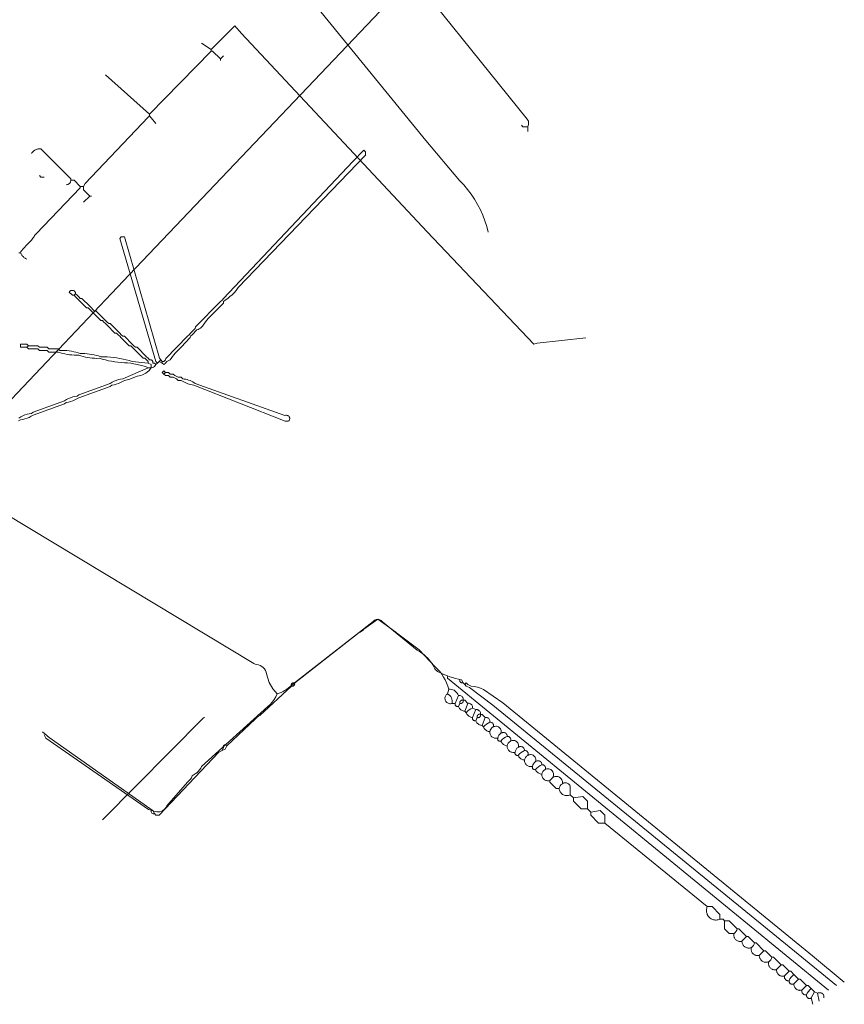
# Model space of a CAD drawing. Header units: inches. Extents: x 158416 to 160804, y 432611 to 437652.
# Tile 2 of 193: x 158688 to 158863, y 432867 to 433076. Entities that reach past the tile are written whole.
import ezdxf

# ---------------------------------------------------------------- set-up
doc = ezdxf.new("R2010")
doc.units = ezdxf.units.IN
doc.header["$MEASUREMENT"] = 0
doc.linetypes.add('COPIER_315', pattern=[0])
doc.linetypes.add('DASHDOT', pattern=[0])
for name, color, linetype in [('4.1-RIOOL-BESTAAND', 251, 'Continuous'), ('4.2-K&L-LAAGSPANNING', 10, 'Continuous'), ('4.2-K&L-MIDDENSPANNING', 10, 'Continuous'), ('4.2-K&L-SIGNAAL KPN', 94, 'Continuous'), ('4.2-K&L-SIGNAAL UPC', 222, 'Continuous'), ('4.2-K&L-WATERLEIDING', 150, 'Continuous')]:
    doc.layers.add(name, color=color, linetype=linetype)

msp = doc.modelspace()

# ---------------------------------------------------------------- linework, layer by layer
at = {"layer": '4.1-RIOOL-BESTAAND', "linetype": 'COPIER_315', "lineweight": 0, "ltscale": 5}
for p, q in [((158728.67, 433069.33), (158726.67, 433070.67)), ((158730.67, 433067.33), (158731.33, 433068)), ((158701.67, 433037), (158703, 433038.33))]:
    msp.add_line(p, q, dxfattribs=at)
for points in [[(158715.67, 433055.67, 0), (158728.67, 433069, 0), (158728.67, 433069.33, 0), (158729.33, 433070, 0), (158733.67, 433074.33, 0), (158735.08, 433072.74, 0), (158774.42, 433030.75, 0), (158797, 433007, 0), (158797.68, 433007.19, 0), (158808, 433008.33, 0)], [(158730.67, 433067, 0), (158730.67, 433067.33, 0), (158729, 433069, 0), (158728.67, 433069, 0)], [(158717, 433053.67, 0), (158715.67, 433055.33, 0), (158715.67, 433055.67, 0), (158706.33, 433064, 0)], [(158701.67, 433040.33, 0), (158702, 433041, 0), (158715.33, 433055, 0), (158715.67, 433055.33, 0)], [(158703.33, 433038.33, 0), (158703, 433038.33, 0), (158701.67, 433039.67, 0), (158701.67, 433040.33, 0), (158701, 433040.33, 0), (158699.67, 433041.67, 0), (158699, 433041.67, 0), (158699, 433042, 0), (158692.67, 433048.33, 0), (158692.52, 433048.34, 0), (158692.37, 433048.34, 0), (158692.23, 433048.32, 0), (158692.08, 433048.3, 0), (158691.94, 433048.27, 0), (158691.8, 433048.22, 0), (158691.66, 433048.17, 0), (158691.53, 433048.11, 0), (158691.4, 433048.04, 0), (158691.28, 433047.96, 0), (158691.16, 433047.87, 0), (158691.04, 433047.78, 0), (158690.94, 433047.68, 0), (158690.84, 433047.57, 0), (158690.75, 433047.45, 0), (158690.67, 433047.33, 0)], [(158688.33, 433026.33, 0), (158688.4, 433026.63, 0), (158689.67, 433028, 0), (158690, 433028.33, 0), (158690.17, 433028.5, 0), (158690.34, 433028.66, 0), (158690.51, 433028.84, 0), (158690.66, 433029.02, 0), (158690.81, 433029.2, 0), (158690.95, 433029.4, 0), (158691.09, 433029.59, 0), (158691.21, 433029.79, 0), (158691.33, 433030, 0), (158691.67, 433030.33, 0), (158700.93, 433040.03, 0), (158701, 433040.33, 0)], [(158689.67, 433025, 0), (158689.54, 433025.06, 0), (158689.42, 433025.12, 0), (158689.3, 433025.19, 0), (158689.18, 433025.27, 0), (158689.07, 433025.35, 0), (158688.97, 433025.44, 0), (158688.87, 433025.53, 0), (158688.77, 433025.64, 0), (158688.68, 433025.74, 0), (158688.6, 433025.85, 0), (158688.52, 433025.97, 0), (158688.45, 433026.08, 0), (158688.39, 433026.21, 0), (158688.33, 433026.33, 0), (158688, 433026.33, 0)]]:
    msp.add_polyline3d(points, dxfattribs=at)
msp.add_arc((158697.89, 433041.78), 1.12, 275.7106, 354.2894, dxfattribs=at)
at = {"layer": '4.2-K&L-LAAGSPANNING', "linetype": 'DASHDOT', "lineweight": 0, "ltscale": 2}
for points in [[(158795.67, 433052, 0), (158795.67, 433053, 0), (158795.77, 433053.22, 0), (158795.84, 433053.45, 0), (158795.87, 433053.69, 0), (158795.86, 433053.93, 0), (158795.81, 433054.17, 0), (158795.71, 433054.4, 0), (158795.59, 433054.6, 0), (158766, 433091.33, 0)], [(158787.33, 433030.67, 0), (158787.02, 433031.89, 0), (158786.63, 433033.1, 0), (158786.18, 433034.29, 0), (158785.66, 433035.44, 0), (158785.08, 433036.57, 0), (158784.43, 433037.66, 0), (158783.72, 433038.71, 0), (158782.95, 433039.72, 0), (158782.13, 433040.68, 0), (158781.25, 433041.6, 0), (158774.08, 433050.07, 0), (158743.41, 433087.73, 0)], [(158795.67, 433053, 0), (158794.67, 433053, 0), (158794.33, 433053.33, 0)], [(158718.33, 433003.33, 0), (158718.67, 433003.33, 0), (158719, 433003.67, 0), (158719.07, 433003.97, 0), (158723.67, 433008.67, 0), (158724, 433009, 0), (158724.33, 433009.33, 0), (158724.67, 433009.67, 0), (158725, 433010, 0), (158725.33, 433010.33, 0), (158725.4, 433010.63, 0), (158730.67, 433016, 0), (158731, 433016.33, 0), (158731.33, 433016.67, 0), (158758.67, 433045.67, 0), (158761, 433048, 0), (158761.33, 433047.67, 0), (158761.33, 433047, 0), (158734.4, 433018.97, 0), (158734, 433018.33, 0), (158733.58, 433017.88, 0), (158733.14, 433017.45, 0), (158732.67, 433017.05, 0), (158732.18, 433016.68, 0), (158731.67, 433016.33, 0), (158731.33, 433016, 0), (158731.27, 433015.7, 0), (158729.33, 433013.67, 0), (158729, 433013.33, 0), (158728.55, 433012.91, 0), (158728.13, 433012.46, 0), (158727.73, 433011.99, 0), (158727.35, 433011.51, 0), (158727, 433011, 0), (158726.82, 433010.78, 0), (158726.63, 433010.58, 0), (158726.41, 433010.4, 0), (158726.17, 433010.24, 0), (158725.93, 433010.11, 0), (158725.67, 433010, 0), (158725.33, 433009.67, 0), (158725, 433009.33, 0), (158724.67, 433009, 0), (158724.33, 433008.67, 0), (158724.27, 433008.37, 0), (158722.33, 433006.33, 0), (158722, 433006, 0), (158721.55, 433005.58, 0), (158721.12, 433005.14, 0), (158720.72, 433004.67, 0), (158720.35, 433004.18, 0), (158720, 433003.67, 0), (158719.33, 433003.33, 0), (158719, 433003, 0), (158718.67, 433002.67, 0), (158718.33, 433003, 0), (158717.67, 433003.33, 0)], [(158693.33, 433042.33, 0), (158692.67, 433042.33, 0), (158692.33, 433042.67, 0)], [(158717.33, 433003, 0), (158717, 433003.33, 0), (158709.33, 433029.33, 0), (158709.67, 433029.67, 0), (158710.33, 433029.67, 0), (158717.77, 433004.03, 0), (158718, 433003.67, 0), (158718.33, 433003.33, 0), (158718.33, 433003, 0)], [(158690, 433006.67, 0), (158689.67, 433006.33, 0), (158690, 433006, 0), (158692, 433006, 0), (158692.33, 433005.67, 0), (158694, 433005.67, 0), (158694.33, 433005.33, 0), (158696.33, 433005.33, 0), (158696.8, 433005.18, 0), (158697.27, 433005.04, 0), (158697.75, 433004.93, 0), (158698.23, 433004.84, 0), (158698.71, 433004.76, 0), (158699.2, 433004.71, 0), (158699.69, 433004.67, 0), (158700.18, 433004.66, 0), (158700.67, 433004.67, 0), (158701.13, 433004.51, 0), (158701.6, 433004.38, 0), (158702.08, 433004.26, 0), (158702.56, 433004.17, 0), (158703.04, 433004.09, 0), (158703.53, 433004.04, 0), (158704.02, 433004.01, 0), (158704.51, 433003.99, 0), (158705, 433004, 0), (158705.65, 433003.82, 0), (158706.31, 433003.65, 0), (158706.97, 433003.5, 0), (158707.63, 433003.37, 0), (158708.3, 433003.26, 0), (158708.97, 433003.17, 0), (158709.64, 433003.1, 0), (158710.32, 433003.05, 0), (158710.99, 433003.02, 0), (158711.67, 433003, 0), (158713.64, 433002.53, 0), (158713.94, 433002.48, 0), (158714.22, 433002.41, 0), (158714.51, 433002.33, 0), (158714.79, 433002.24, 0), (158715.06, 433002.13, 0), (158715.33, 433002, 0), (158716, 433002, 0), (158716, 433002.67, 0), (158715.33, 433003, 0), (158715.33, 433003.33, 0), (158715, 433003.67, 0), (158714.67, 433004, 0), (158714.33, 433004, 0), (158712.33, 433006, 0), (158712, 433006.33, 0), (158711.67, 433006.67, 0), (158711.33, 433006.67, 0), (158709.67, 433008.33, 0), (158709.33, 433008.67, 0), (158709, 433009, 0), (158708.67, 433009.33, 0), (158708.33, 433009.33, 0), (158706.67, 433011, 0), (158706.33, 433011.33, 0), (158706, 433011.67, 0), (158705.67, 433012, 0), (158705.33, 433012, 0), (158703.67, 433013.67, 0), (158703.33, 433014, 0), (158703, 433014.33, 0), (158702.67, 433014.67, 0), (158702.33, 433014.67, 0), (158700.67, 433016.33, 0), (158700.33, 433016.67, 0), (158700, 433017, 0), (158699.67, 433017.33, 0), (158699.33, 433017.33, 0), (158698.67, 433018, 0), (158698.73, 433018.1, 0), (158698.81, 433018.19, 0), (158698.9, 433018.26, 0), (158699, 433018.32, 0), (158699.11, 433018.36, 0), (158699.23, 433018.38, 0), (158699.35, 433018.38, 0), (158699.46, 433018.36, 0), (158699.58, 433018.32, 0), (158699.68, 433018.26, 0), (158699.77, 433018.19, 0), (158699.85, 433018.1, 0), (158699.92, 433018.01, 0), (158699.96, 433017.9, 0), (158699.99, 433017.78, 0), (158700, 433017.67, 0)], [(158717, 433002.67, 0), (158716.67, 433003, 0), (158716.33, 433003, 0), (158716.35, 433003.08, 0), (158716.36, 433003.16, 0), (158716.35, 433003.25, 0), (158716.34, 433003.33, 0), (158716.3, 433003.4, 0), (158716.26, 433003.48, 0), (158716.21, 433003.54, 0), (158716.14, 433003.59, 0), (158716.07, 433003.64, 0), (158715.99, 433003.67, 0), (158715.91, 433003.69, 0), (158715.83, 433003.69, 0), (158715.75, 433003.69, 0), (158715.67, 433003.67, 0), (158715.33, 433004, 0), (158715, 433004.33, 0), (158713, 433006.33, 0), (158712.67, 433006.33, 0), (158712.33, 433006.67, 0), (158712, 433007, 0), (158710.33, 433008.67, 0), (158710, 433008.67, 0), (158709.67, 433009, 0), (158709.33, 433009.33, 0), (158709, 433009.67, 0), (158707.33, 433011.33, 0), (158707, 433011.33, 0), (158706.67, 433011.67, 0), (158706.33, 433012, 0), (158706, 433012.33, 0), (158704.33, 433014, 0), (158704, 433014, 0), (158703.67, 433014.33, 0), (158703.33, 433014.67, 0), (158703, 433015, 0), (158701.33, 433016.67, 0), (158701, 433016.67, 0), (158700.67, 433017, 0), (158700.33, 433017.33, 0), (158700, 433017.67, 0), (158699.67, 433017.33, 0)], [(158715.33, 433003, 0), (158712, 433003.33, 0), (158711.35, 433003.52, 0), (158710.69, 433003.68, 0), (158710.03, 433003.83, 0), (158709.37, 433003.96, 0), (158708.7, 433004.07, 0), (158708.03, 433004.16, 0), (158707.36, 433004.23, 0), (158706.68, 433004.28, 0), (158706.01, 433004.32, 0), (158705.33, 433004.33, 0), (158704.87, 433004.49, 0), (158704.4, 433004.62, 0), (158703.92, 433004.74, 0), (158703.44, 433004.83, 0), (158702.96, 433004.91, 0), (158702.47, 433004.96, 0), (158701.98, 433004.99, 0), (158701.49, 433005.01, 0), (158701, 433005, 0), (158700.53, 433005.15, 0), (158700.06, 433005.29, 0), (158699.59, 433005.4, 0), (158699.11, 433005.5, 0), (158698.62, 433005.57, 0), (158698.14, 433005.63, 0), (158697.65, 433005.66, 0), (158697.16, 433005.67, 0), (158696.67, 433005.67, 0), (158696.33, 433006, 0), (158694.33, 433006, 0), (158694, 433006.33, 0), (158692.33, 433006.33, 0), (158692, 433006.67, 0), (158690, 433006.67, 0), (158689.67, 433007, 0), (158688.33, 433007, 0), (158688.33, 433006.33, 0), (158689.67, 433006.33, 0)], [(158687.93, 432990.74, 0), (158688.33, 432991, 0), (158688.81, 432991.07, 0), (158689.28, 432991.18, 0), (158689.73, 432991.33, 0), (158690.17, 432991.51, 0), (158690.6, 432991.74, 0), (158691, 432992, 0), (158697.63, 432994.4, 0), (158698, 432994.67, 0), (158698.48, 432994.74, 0), (158698.94, 432994.84, 0), (158699.4, 432994.99, 0), (158699.84, 432995.18, 0), (158700.26, 432995.41, 0), (158700.67, 432995.67, 0), (158707.3, 432998.07, 0), (158707.67, 432998.33, 0), (158708.14, 432998.4, 0), (158708.61, 432998.51, 0), (158709.07, 432998.66, 0), (158709.51, 432998.85, 0), (158709.93, 432999.07, 0), (158710.33, 432999.33, 0), (158710.89, 432999.44, 0), (158711.45, 432999.59, 0), (158711.99, 432999.77, 0), (158712.52, 432999.98, 0), (158713.03, 433000.23, 0), (158713.43, 433000.29, 0), (158713.81, 433000.38, 0), (158714.19, 433000.51, 0), (158714.55, 433000.68, 0), (158714.89, 433000.88, 0), (158715.21, 433001.12, 0), (158715.5, 433001.38, 0), (158715.77, 433001.68, 0), (158716, 433002, 0), (158716.24, 433002.06, 0), (158716.47, 433002.16, 0), (158716.67, 433002.3, 0), (158716.85, 433002.47, 0), (158717, 433002.67, 0), (158717.33, 433003, 0), (158717.67, 433003.33, 0), (158718, 433003.67, 0)], [(158715.33, 433002, 0), (158710, 432999.67, 0), (158709.53, 432999.6, 0), (158709.06, 432999.49, 0), (158708.6, 432999.34, 0), (158708.16, 432999.15, 0), (158707.74, 432998.93, 0), (158707.33, 432998.67, 0), (158700.7, 432996.27, 0), (158700.33, 432996, 0), (158699.86, 432995.93, 0), (158699.39, 432995.82, 0), (158698.93, 432995.67, 0), (158698.49, 432995.49, 0), (158698.07, 432995.26, 0), (158697.67, 432995, 0), (158691.03, 432992.6, 0), (158690.67, 432992.33, 0), (158690.19, 432992.26, 0), (158689.72, 432992.16, 0), (158689.27, 432992.01, 0), (158688.83, 432991.82, 0), (158688.4, 432991.59, 0), (158688, 432991.33, 0)], [(158719, 433001, 0), (158718.67, 433001.33, 0), (158718.33, 433001, 0), (158718.67, 433000.67, 0), (158719, 433000.33, 0), (158719.67, 433000.33, 0), (158720, 433000, 0), (158720.67, 433000, 0), (158721.33, 432999.67, 0), (158721.67, 432999.33, 0), (158722.33, 432999.33, 0), (158722.6, 432999.16, 0), (158722.88, 432999, 0), (158723.16, 432998.85, 0), (158723.45, 432998.72, 0), (158723.75, 432998.61, 0), (158724.06, 432998.51, 0), (158724.37, 432998.44, 0), (158724.68, 432998.38, 0), (158725, 432998.33, 0), (158744.33, 432990.67, 0), (158745, 432990.67, 0), (158745.09, 432990.75, 0), (158745.17, 432990.84, 0), (158745.23, 432990.95, 0), (158745.28, 432991.06, 0), (158745.3, 432991.18, 0), (158745.3, 432991.31, 0), (158745.28, 432991.43, 0), (158745.24, 432991.55, 0), (158745.18, 432991.65, 0), (158745.1, 432991.75, 0), (158745, 432991.83, 0), (158744.9, 432991.89, 0), (158744.78, 432991.93, 0), (158744.66, 432991.96, 0), (158744.54, 432991.96, 0), (158744.42, 432991.94, 0), (158744.3, 432991.9, 0), (158725.33, 432998.67, 0), (158725.07, 432998.84, 0), (158724.79, 432999, 0), (158724.51, 432999.15, 0), (158724.21, 432999.28, 0), (158723.91, 432999.39, 0), (158723.61, 432999.49, 0), (158723.3, 432999.56, 0), (158722.98, 432999.62, 0), (158722.67, 432999.67, 0), (158722.33, 433000, 0), (158721.67, 433000, 0), (158721, 433000.33, 0), (158720.67, 433000.67, 0), (158720, 433000.67, 0), (158719.67, 433001, 0), (158719, 433001, 0), (158718.67, 433000.67, 0)]]:
    msp.add_polyline3d(points, dxfattribs=at)
at = {"layer": '4.2-K&L-MIDDENSPANNING', "linetype": 'Continuous', "lineweight": 0, "ltscale": 1.75}
for points in [[(158745.67, 432934.67, 0), (158745.65, 432934.75, 0), (158745.64, 432934.84, 0), (158745.65, 432934.93, 0), (158745.67, 432935.02, 0), (158745.71, 432935.1, 0), (158745.76, 432935.17, 0), (158745.83, 432935.24, 0), (158745.9, 432935.29, 0), (158745.98, 432935.33, 0), (158746.07, 432935.35, 0), (158746.16, 432935.36, 0), (158746.25, 432935.35, 0), (158746.33, 432935.33, 0), (158763, 432948.33, 0), (158763.13, 432948.47, 0), (158763.28, 432948.58, 0), (158763.44, 432948.66, 0), (158763.62, 432948.72, 0), (158763.8, 432948.76, 0), (158763.99, 432948.76, 0), (158764.17, 432948.74, 0), (158764.35, 432948.69, 0), (158764.52, 432948.62, 0), (158764.67, 432948.52, 0), (158764.81, 432948.39, 0), (158764.93, 432948.25, 0), (158772.27, 432942.25, 0), (158772.67, 432942.03, 0), (158773.06, 432941.79, 0), (158773.43, 432941.52, 0), (158773.79, 432941.24, 0), (158774.14, 432940.93, 0), (158774.46, 432940.61, 0), (158774.77, 432940.27, 0), (158775.06, 432939.91, 0), (158775.33, 432939.54, 0), (158775.57, 432939.15, 0), (158775.8, 432938.75, 0), (158776, 432938.33, 0), (158776.19, 432938.12, 0), (158776.39, 432937.93, 0), (158776.61, 432937.76, 0), (158776.85, 432937.62, 0), (158777.1, 432937.5, 0), (158777.37, 432937.4, 0), (158777.95, 432937.12, 0), (158778.55, 432936.87, 0), (158779.16, 432936.64, 0), (158779.77, 432936.44, 0), (158780.4, 432936.27, 0), (158781.03, 432936.12, 0), (158781.67, 432936, 0), (158782, 432935.33, 0)], [(158859.33, 432870.33, 0), (158778.67, 432936.33, 0), (158778.67, 432936.67, 0)], [(158861, 432871.33, 0), (158852.93, 432877.92, 0), (158788.27, 432930.59, 0), (158783.33, 432934.33, 0), (158782.67, 432934.67, 0), (158782.33, 432935, 0), (158782, 432935.33, 0), (158781.91, 432935.31, 0), (158781.82, 432935.31, 0), (158781.73, 432935.32, 0), (158781.65, 432935.34, 0), (158781.57, 432935.38, 0), (158781.49, 432935.43, 0), (158781.43, 432935.49, 0), (158781.38, 432935.57, 0), (158781.34, 432935.65, 0), (158781.32, 432935.73, 0), (158781.31, 432935.82, 0), (158781.31, 432935.91, 0), (158781.33, 432936, 0)], [(158693.33, 432924.33, 0), (158693.67, 432923.67, 0), (158715.43, 432908.53, 0), (158716.33, 432908.33, 0), (158716.67, 432907.67, 0), (158717, 432907.33, 0), (158717.67, 432907.33, 0), (158730.33, 432920.67, 0), (158731, 432921, 0), (158731.67, 432921.33, 0), (158732, 432922, 0), (158738, 432927.67, 0), (158738.21, 432927.89, 0), (158738.44, 432928.09, 0), (158738.7, 432928.26, 0), (158738.97, 432928.4, 0), (158745.67, 432934.67, 0), (158745.75, 432934.65, 0), (158745.84, 432934.64, 0), (158745.93, 432934.65, 0), (158746.02, 432934.67, 0), (158746.1, 432934.71, 0), (158746.17, 432934.76, 0), (158746.24, 432934.83, 0), (158746.29, 432934.9, 0), (158746.33, 432934.98, 0), (158746.35, 432935.07, 0), (158746.36, 432935.16, 0), (158746.35, 432935.25, 0), (158746.33, 432935.33, 0)], [(158862.67, 432872, 0), (158855.93, 432877.59, 0), (158790.38, 432931.08, 0), (158786.28, 432933.92, 0), (158785.65, 432934.19, 0), (158785.01, 432934.41, 0), (158784.34, 432934.57, 0), (158783.67, 432934.67, 0), (158783, 432935, 0), (158782.67, 432935.33, 0), (158782.33, 432935, 0)], [(158731, 432921, 0), (158731.33, 432921.67, 0), (158731.32, 432921.68, 0), (158731.31, 432921.7, 0), (158731.31, 432921.72, 0), (158731.3, 432921.73, 0), (158731.29, 432921.75, 0), (158731.29, 432921.77, 0), (158731.28, 432921.79, 0), (158731.28, 432921.81, 0), (158731.28, 432921.83, 0), (158731.27, 432921.85, 0), (158731.27, 432921.87, 0), (158731.27, 432921.88, 0), (158731.28, 432921.9, 0), (158731.28, 432921.92, 0), (158731.28, 432921.94, 0), (158731.28, 432921.96, 0), (158731.29, 432921.98, 0), (158731.3, 432922, 0), (158731.3, 432922.01, 0), (158731.31, 432922.03, 0), (158731.32, 432922.05, 0), (158731.33, 432922.06, 0), (158731.34, 432922.08, 0), (158731.35, 432922.1, 0), (158731.36, 432922.11, 0), (158731.37, 432922.13, 0), (158731.39, 432922.14, 0), (158731.4, 432922.15, 0), (158731.42, 432922.16, 0), (158731.43, 432922.18, 0), (158731.45, 432922.19, 0), (158731.46, 432922.2, 0), (158731.48, 432922.21, 0), (158731.5, 432922.21, 0), (158731.52, 432922.22, 0), (158731.53, 432922.23, 0), (158731.55, 432922.23, 0), (158731.57, 432922.24, 0), (158731.59, 432922.24, 0), (158731.61, 432922.24, 0), (158731.63, 432922.24, 0), (158731.65, 432922.24, 0), (158731.67, 432922.24, 0), (158731.68, 432922.24, 0), (158731.7, 432922.24, 0), (158731.72, 432922.24, 0), (158731.74, 432922.23, 0), (158731.76, 432922.23, 0), (158731.78, 432922.22, 0), (158731.8, 432922.21, 0), (158731.81, 432922.21, 0), (158731.83, 432922.2, 0), (158731.85, 432922.19, 0), (158731.86, 432922.18, 0), (158731.88, 432922.17, 0), (158731.89, 432922.15, 0), (158731.91, 432922.14, 0), (158731.92, 432922.13, 0), (158731.93, 432922.11, 0), (158731.94, 432922.1, 0), (158731.96, 432922.08, 0), (158731.97, 432922.07, 0), (158731.98, 432922.05, 0), (158731.99, 432922.04, 0), (158731.99, 432922.02, 0), (158732, 432922, 0)]]:
    msp.add_polyline3d(points, dxfattribs=at)
msp.add_arc((158716.5, 432908.17), 0.527, 161.5747, 288.4201, dxfattribs=at)
at = {"layer": '4.2-K&L-SIGNAAL KPN', "linetype": 'Continuous', "lineweight": 0, "ltscale": 1.75}
msp.add_polyline3d([(158705.67, 432906.33, 0), (158727.03, 432927.93, 0), (158727.33, 432928, 0)], dxfattribs=at)
at = {"layer": '4.2-K&L-SIGNAAL UPC', "linetype": 'Continuous', "lineweight": 0, "ltscale": 1.75}
for p, q in [((158780.33, 432931), (158781, 432932.67)), ((158782.33, 432929.33), (158783, 432931)), ((158784, 432928), (158784.67, 432929.67)), ((158786, 432926.33), (158786.67, 432928)), ((158800.33, 432914.67), (158801, 432915.33)), ((158841, 432880.67), (158842, 432881.67)), ((158844.67, 432877.67), (158845.67, 432878.67)), ((158848.33, 432874.67), (158849.33, 432875.67)), ((158850, 432873.33), (158851, 432874.33)), ((158852, 432871.67), (158853, 432872.67)), ((158853.67, 432870.33), (158854.67, 432871.33)), ((158857.33, 432868), (158857, 432869.67))]:
    msp.add_line(p, q, dxfattribs=at)
for points in [[(158693, 432925, 0), (158694.4, 432923.75, 0), (158715.73, 432908.75, 0), (158715.95, 432908.59, 0), (158716.21, 432908.38, 0), (158716.51, 432908.22, 0), (158716.83, 432908.1, 0), (158717.16, 432908.04, 0), (158717.5, 432908.03, 0), (158717.84, 432908.07, 0), (158718.16, 432908.17, 0), (158718.46, 432908.32, 0), (158718.74, 432908.52, 0), (158718.98, 432908.76, 0), (158719.18, 432909.03, 0), (158719.33, 432909.33, 0), (158723.67, 432914.33, 0), (158723.99, 432914.61, 0), (158724.27, 432914.92, 0), (158724.49, 432915.28, 0), (158724.67, 432915.67, 0), (158725.3, 432916.07, 0), (158725.65, 432916.31, 0), (158725.96, 432916.6, 0), (158726.24, 432916.93, 0), (158726.48, 432917.28, 0), (158726.67, 432917.67, 0), (158740.67, 432930.33, 0), (158741.17, 432930.78, 0), (158741.62, 432931.28, 0), (158742.03, 432931.82, 0), (158742.38, 432932.39, 0), (158742.67, 432933, 0), (158741.75, 432934.06, 0), (158740.97, 432935.43, 0), (158740.37, 432937.23, 0), (158740.29, 432937.61, 0), (158740.15, 432937.96, 0), (158739.95, 432938.29, 0), (158739.7, 432938.59, 0), (158739.41, 432938.83, 0), (158739.08, 432939.03, 0), (158738.72, 432939.17, 0), (158738.35, 432939.25, 0), (158737.97, 432939.27, 0), (158737.73, 432939.41, 0), (158647.67, 432993.67, 0)], [(158804.67, 432911.67, 0), (158804.67, 432913.33, 0), (158804.62, 432913.51, 0), (158804.55, 432913.67, 0), (158804.45, 432913.82, 0), (158804.32, 432913.95, 0), (158804.18, 432914.05, 0), (158804.02, 432914.13, 0), (158803.85, 432914.19, 0), (158803.67, 432914.21, 0), (158803.49, 432914.2, 0), (158803.32, 432914.16, 0), (158803.15, 432914.09, 0), (158803, 432914, 0), (158803.02, 432914.22, 0), (158803.01, 432914.44, 0), (158802.96, 432914.65, 0), (158802.88, 432914.85, 0), (158802.76, 432915.04, 0), (158802.62, 432915.2, 0), (158802.44, 432915.33, 0), (158802.25, 432915.44, 0), (158802.05, 432915.51, 0), (158801.83, 432915.55, 0), (158801.61, 432915.55, 0), (158801.4, 432915.51, 0), (158801.19, 432915.44, 0), (158801, 432915.33, 0), (158801.08, 432915.53, 0), (158801.14, 432915.73, 0), (158801.15, 432915.94, 0), (158801.13, 432916.15, 0), (158801.07, 432916.35, 0), (158800.98, 432916.54, 0), (158800.86, 432916.71, 0), (158800.71, 432916.86, 0), (158800.54, 432916.98, 0), (158800.35, 432917.07, 0), (158800.15, 432917.13, 0), (158799.94, 432917.15, 0), (158799.73, 432917.14, 0), (158799.53, 432917.08, 0), (158799.33, 432917, 0), (158799.38, 432917.1, 0), (158799.42, 432917.2, 0), (158799.43, 432917.31, 0), (158799.43, 432917.41, 0), (158799.41, 432917.52, 0), (158799.38, 432917.62, 0), (158799.32, 432917.72, 0), (158799.26, 432917.8, 0), (158799.18, 432917.87, 0), (158799.09, 432917.93, 0), (158798.99, 432917.98, 0), (158798.88, 432918, 0), (158798.77, 432918.01, 0), (158798.67, 432918, 0), (158798.66, 432918.14, 0), (158798.64, 432918.27, 0), (158798.59, 432918.39, 0), (158798.52, 432918.51, 0), (158798.44, 432918.62, 0), (158798.34, 432918.7, 0), (158798.22, 432918.77, 0), (158798.09, 432918.82, 0), (158797.96, 432918.85, 0), (158797.83, 432918.86, 0), (158797.69, 432918.84, 0), (158797.56, 432918.8, 0), (158797.44, 432918.75, 0), (158797.33, 432918.67, 0), (158797.38, 432918.86, 0), (158797.39, 432919.06, 0), (158797.37, 432919.25, 0), (158797.31, 432919.44, 0), (158797.23, 432919.62, 0), (158797.11, 432919.78, 0), (158796.97, 432919.92, 0), (158796.8, 432920.03, 0), (158796.62, 432920.11, 0), (158796.43, 432920.15, 0), (158796.23, 432920.16, 0), (158796.03, 432920.14, 0), (158795.84, 432920.09, 0), (158795.67, 432920, 0), (158795.72, 432920.1, 0), (158795.75, 432920.2, 0), (158795.77, 432920.31, 0), (158795.77, 432920.41, 0), (158795.75, 432920.52, 0), (158795.71, 432920.62, 0), (158795.66, 432920.72, 0), (158795.59, 432920.8, 0), (158795.51, 432920.87, 0), (158795.42, 432920.93, 0), (158795.32, 432920.98, 0), (158795.22, 432921, 0), (158795.11, 432921.01, 0), (158795, 432921, 0), (158795, 432921.14, 0), (158794.97, 432921.27, 0), (158794.92, 432921.39, 0), (158794.86, 432921.51, 0), (158794.77, 432921.62, 0), (158794.67, 432921.7, 0), (158794.55, 432921.77, 0), (158794.43, 432921.82, 0), (158794.3, 432921.85, 0), (158794.16, 432921.86, 0), (158794.03, 432921.84, 0), (158793.9, 432921.8, 0), (158793.78, 432921.75, 0), (158793.67, 432921.67, 0), (158793.71, 432921.86, 0), (158793.73, 432922.06, 0), (158793.7, 432922.25, 0), (158793.65, 432922.44, 0), (158793.56, 432922.62, 0), (158793.44, 432922.78, 0), (158793.3, 432922.92, 0), (158793.13, 432923.03, 0), (158792.95, 432923.11, 0), (158792.76, 432923.15, 0), (158792.56, 432923.16, 0), (158792.37, 432923.14, 0), (158792.18, 432923.09, 0), (158792, 432923, 0), (158792.05, 432923.1, 0), (158792.08, 432923.2, 0), (158792.1, 432923.31, 0), (158792.1, 432923.41, 0), (158792.08, 432923.52, 0), (158792.04, 432923.62, 0), (158791.99, 432923.72, 0), (158791.92, 432923.8, 0), (158791.84, 432923.87, 0), (158791.75, 432923.93, 0), (158791.65, 432923.98, 0), (158791.55, 432924, 0), (158791.44, 432924.01, 0), (158791.33, 432924, 0), (158791.33, 432924.14, 0), (158791.3, 432924.27, 0), (158791.26, 432924.39, 0), (158791.19, 432924.51, 0), (158791.1, 432924.62, 0), (158791, 432924.7, 0), (158790.89, 432924.77, 0), (158790.76, 432924.82, 0), (158790.63, 432924.85, 0), (158790.49, 432924.86, 0), (158790.36, 432924.84, 0), (158790.23, 432924.8, 0), (158790.11, 432924.75, 0), (158790, 432924.67, 0), (158790.05, 432924.86, 0), (158790.06, 432925.06, 0), (158790.04, 432925.25, 0), (158789.98, 432925.44, 0), (158789.89, 432925.62, 0), (158789.78, 432925.78, 0), (158789.63, 432925.92, 0), (158789.47, 432926.03, 0), (158789.29, 432926.11, 0), (158789.09, 432926.15, 0), (158788.9, 432926.16, 0), (158788.7, 432926.14, 0), (158788.51, 432926.09, 0), (158788.33, 432926, 0), (158788.38, 432926.1, 0), (158788.42, 432926.2, 0), (158788.43, 432926.31, 0), (158788.43, 432926.41, 0), (158788.41, 432926.52, 0), (158788.38, 432926.62, 0), (158788.32, 432926.72, 0), (158788.26, 432926.8, 0), (158788.18, 432926.87, 0), (158788.09, 432926.93, 0), (158787.99, 432926.98, 0), (158787.88, 432927, 0), (158787.77, 432927.01, 0), (158787.67, 432927, 0), (158787.68, 432927.14, 0), (158787.68, 432927.28, 0), (158787.65, 432927.41, 0), (158787.6, 432927.54, 0), (158787.52, 432927.66, 0), (158787.43, 432927.77, 0), (158787.33, 432927.86, 0), (158787.21, 432927.93, 0), (158787.08, 432927.98, 0), (158786.94, 432928.01, 0), (158786.8, 432928.02, 0), (158786.67, 432928, 0), (158786, 432928.67, 0), (158785.67, 432928.67, 0), (158785.68, 432928.8, 0), (158785.68, 432928.94, 0), (158785.65, 432929.08, 0), (158785.6, 432929.21, 0), (158785.52, 432929.33, 0), (158785.43, 432929.43, 0), (158785.33, 432929.52, 0), (158785.21, 432929.6, 0), (158785.08, 432929.65, 0), (158784.94, 432929.68, 0), (158784.8, 432929.68, 0), (158784.67, 432929.67, 0), (158784, 432930, 0), (158784.02, 432930.14, 0), (158784.01, 432930.28, 0), (158783.98, 432930.41, 0), (158783.93, 432930.54, 0), (158783.86, 432930.66, 0), (158783.77, 432930.77, 0), (158783.66, 432930.86, 0), (158783.54, 432930.93, 0), (158783.41, 432930.98, 0), (158783.28, 432931.01, 0), (158783.14, 432931.02, 0), (158783, 432931, 0), (158782.33, 432931.67, 0), (158782, 432931.67, 0), (158782.02, 432931.8, 0), (158782.01, 432931.94, 0), (158781.98, 432932.08, 0), (158781.93, 432932.21, 0), (158781.86, 432932.33, 0), (158781.77, 432932.43, 0), (158781.66, 432932.52, 0), (158781.54, 432932.6, 0), (158781.41, 432932.65, 0), (158781.28, 432932.68, 0), (158781.14, 432932.68, 0), (158781, 432932.67, 0), (158780.89, 432932.93, 0), (158780.74, 432933.18, 0), (158780.56, 432933.4, 0), (158780.35, 432933.6, 0), (158780.11, 432933.76, 0), (158779.85, 432933.88, 0), (158779.57, 432933.96, 0), (158779.29, 432934, 0), (158779, 432934, 0), (158778.78, 432934.67, 0), (158778.52, 432935.32, 0), (158778.22, 432935.96, 0), (158777.87, 432936.57, 0), (158777.48, 432937.16, 0), (158777.05, 432937.71, 0), (158776.58, 432938.24, 0), (158776.08, 432938.74, 0), (158772.67, 432942.33, 0), (158767.93, 432945.92, 0), (158767.73, 432946.08, 0), (158763.93, 432948.8, 0), (158761, 432946.67, 0), (158760.84, 432946.48, 0), (158760.66, 432946.31, 0), (158760.46, 432946.18, 0), (158760.23, 432946.07, 0), (158760, 432946, 0), (158744.67, 432934, 0), (158744.3, 432933.74, 0), (158743.92, 432933.51, 0), (158743.51, 432933.3, 0), (158743.1, 432933.14, 0), (158742.67, 432933, 0)], [(158808.33, 432908.67, 0), (158808.33, 432910.33, 0), (158807.33, 432911.33, 0), (158805.33, 432911, 0), (158804.67, 432911.67, 0), (158804.5, 432911.59, 0), (158804.32, 432911.53, 0), (158804.13, 432911.5, 0), (158803.94, 432911.49, 0), (158803.76, 432911.5, 0), (158803.57, 432911.53, 0), (158803.39, 432911.58, 0), (158803.22, 432911.65, 0), (158803.06, 432911.75, 0), (158802.9, 432911.86, 0), (158802.77, 432911.99, 0), (158802.65, 432912.13, 0), (158802.54, 432912.29, 0), (158802.46, 432912.45, 0), (158802.4, 432912.63, 0), (158802.35, 432912.81, 0), (158802.33, 432913, 0), (158801.67, 432913, 0), (158800.33, 432914.33, 0), (158800.33, 432914.67, 0), (158800.17, 432914.63, 0), (158800, 432914.61, 0), (158799.84, 432914.62, 0), (158799.67, 432914.65, 0), (158799.51, 432914.7, 0), (158799.36, 432914.76, 0), (158799.22, 432914.85, 0), (158799.09, 432914.95, 0), (158798.97, 432915.07, 0), (158798.87, 432915.21, 0), (158798.79, 432915.35, 0), (158798.73, 432915.51, 0), (158798.69, 432915.67, 0), (158798.67, 432915.83, 0), (158798.67, 432916, 0), (158798.49, 432916.02, 0), (158798.32, 432916.06, 0), (158798.16, 432916.13, 0), (158798, 432916.21, 0), (158797.85, 432916.3, 0), (158797.72, 432916.42, 0), (158797.6, 432916.54, 0), (158797.49, 432916.69, 0), (158797.4, 432916.84, 0), (158797.33, 432917, 0), (158797.25, 432916.98, 0), (158797.16, 432916.97, 0), (158797.07, 432916.98, 0), (158796.98, 432917.01, 0), (158796.9, 432917.05, 0), (158796.83, 432917.1, 0), (158796.76, 432917.16, 0), (158796.71, 432917.23, 0), (158796.67, 432917.31, 0), (158796.65, 432917.4, 0), (158796.64, 432917.49, 0), (158796.65, 432917.58, 0), (158796.67, 432917.67, 0), (158796.5, 432917.63, 0), (158796.34, 432917.61, 0), (158796.17, 432917.62, 0), (158796.01, 432917.65, 0), (158795.85, 432917.7, 0), (158795.7, 432917.76, 0), (158795.55, 432917.85, 0), (158795.42, 432917.95, 0), (158795.31, 432918.07, 0), (158795.21, 432918.21, 0), (158795.13, 432918.35, 0), (158795.06, 432918.51, 0), (158795.02, 432918.67, 0), (158795, 432918.83, 0), (158795, 432919, 0), (158794.83, 432919.02, 0), (158794.65, 432919.06, 0), (158794.49, 432919.13, 0), (158794.33, 432919.21, 0), (158794.19, 432919.3, 0), (158794.05, 432919.42, 0), (158793.93, 432919.54, 0), (158793.82, 432919.69, 0), (158793.74, 432919.84, 0), (158793.67, 432920, 0), (158793.58, 432919.98, 0), (158793.49, 432919.97, 0), (158793.4, 432919.98, 0), (158793.31, 432920.01, 0), (158793.23, 432920.05, 0), (158793.16, 432920.1, 0), (158793.1, 432920.16, 0), (158793.05, 432920.23, 0), (158793.01, 432920.31, 0), (158792.98, 432920.4, 0), (158792.97, 432920.49, 0), (158792.98, 432920.58, 0), (158793, 432920.67, 0), (158792.84, 432920.63, 0), (158792.67, 432920.61, 0), (158792.51, 432920.62, 0), (158792.34, 432920.65, 0), (158792.18, 432920.7, 0), (158792.03, 432920.76, 0), (158791.89, 432920.85, 0), (158791.76, 432920.95, 0), (158791.64, 432921.07, 0), (158791.54, 432921.21, 0), (158791.46, 432921.35, 0), (158791.4, 432921.51, 0), (158791.35, 432921.67, 0), (158791.33, 432921.83, 0), (158791.33, 432922, 0), (158791.16, 432922.02, 0), (158790.99, 432922.06, 0), (158790.82, 432922.13, 0), (158790.67, 432922.21, 0), (158790.52, 432922.3, 0), (158790.38, 432922.42, 0), (158790.26, 432922.54, 0), (158790.16, 432922.69, 0), (158790.07, 432922.84, 0), (158790, 432923, 0), (158789.91, 432922.98, 0), (158789.82, 432922.97, 0), (158789.73, 432922.98, 0), (158789.65, 432923.01, 0), (158789.57, 432923.05, 0), (158789.49, 432923.1, 0), (158789.43, 432923.16, 0), (158789.38, 432923.23, 0), (158789.34, 432923.31, 0), (158789.32, 432923.4, 0), (158789.31, 432923.49, 0), (158789.31, 432923.58, 0), (158789.33, 432923.67, 0), (158789.17, 432923.63, 0), (158789, 432923.61, 0), (158788.84, 432923.62, 0), (158788.67, 432923.65, 0), (158788.51, 432923.7, 0), (158788.36, 432923.76, 0), (158788.22, 432923.85, 0), (158788.09, 432923.95, 0), (158787.97, 432924.07, 0), (158787.87, 432924.21, 0), (158787.79, 432924.35, 0), (158787.73, 432924.51, 0), (158787.69, 432924.67, 0), (158787.67, 432924.83, 0), (158787.67, 432925, 0), (158787.49, 432925.02, 0), (158787.32, 432925.06, 0), (158787.16, 432925.13, 0), (158787, 432925.21, 0), (158786.85, 432925.3, 0), (158786.72, 432925.42, 0), (158786.6, 432925.54, 0), (158786.49, 432925.69, 0), (158786.4, 432925.84, 0), (158786.33, 432926, 0), (158786, 432926.33, 0), (158785.83, 432926.36, 0), (158785.65, 432926.4, 0), (158785.49, 432926.46, 0), (158785.33, 432926.54, 0), (158785.19, 432926.64, 0), (158785.05, 432926.75, 0), (158784.93, 432926.88, 0), (158784.82, 432927.02, 0), (158784.74, 432927.17, 0), (158784.67, 432927.33, 0), (158784.58, 432927.31, 0), (158784.49, 432927.31, 0), (158784.4, 432927.32, 0), (158784.31, 432927.34, 0), (158784.23, 432927.38, 0), (158784.16, 432927.43, 0), (158784.1, 432927.49, 0), (158784.05, 432927.57, 0), (158784.01, 432927.65, 0), (158783.98, 432927.73, 0), (158783.97, 432927.82, 0), (158783.98, 432927.91, 0), (158784, 432928, 0), (158783.83, 432928.02, 0), (158783.65, 432928.06, 0), (158783.49, 432928.13, 0), (158783.33, 432928.21, 0), (158783.19, 432928.3, 0), (158783.05, 432928.42, 0), (158782.93, 432928.54, 0), (158782.82, 432928.69, 0), (158782.74, 432928.84, 0), (158782.67, 432929, 0), (158782.33, 432929.33, 0), (158782.16, 432929.36, 0), (158781.99, 432929.4, 0), (158781.82, 432929.46, 0), (158781.67, 432929.54, 0), (158781.52, 432929.64, 0), (158781.38, 432929.75, 0), (158781.26, 432929.88, 0), (158781.16, 432930.02, 0), (158781.07, 432930.17, 0), (158781, 432930.33, 0), (158780.91, 432930.31, 0), (158780.82, 432930.31, 0), (158780.73, 432930.32, 0), (158780.65, 432930.34, 0), (158780.57, 432930.38, 0), (158780.49, 432930.43, 0), (158780.43, 432930.49, 0), (158780.38, 432930.57, 0), (158780.34, 432930.65, 0), (158780.32, 432930.73, 0), (158780.31, 432930.82, 0), (158780.31, 432930.91, 0), (158780.33, 432931, 0), (158779.67, 432931, 0), (158779.51, 432930.95, 0), (158779.35, 432930.93, 0), (158779.18, 432930.93, 0), (158779.02, 432930.96, 0), (158778.86, 432931.01, 0), (158778.72, 432931.08, 0), (158778.58, 432931.17, 0), (158778.46, 432931.28, 0), (158778.36, 432931.41, 0), (158778.27, 432931.55, 0), (158778.21, 432931.7, 0), (158778.17, 432931.86, 0), (158778.15, 432932.03, 0), (158778.16, 432932.19, 0), (158778.19, 432932.35, 0), (158778.25, 432932.51, 0), (158778.32, 432932.65, 0), (158778.42, 432932.78, 0), (158778.54, 432932.9, 0), (158778.67, 432933, 0), (158779, 432934, 0)], [(158781, 432930.33, 0), (158781.33, 432931, 0), (158781.36, 432930.99, 0), (158781.38, 432930.99, 0), (158781.4, 432930.98, 0), (158781.43, 432930.98, 0), (158781.45, 432930.98, 0), (158781.47, 432930.97, 0), (158781.5, 432930.97, 0), (158781.52, 432930.97, 0), (158781.54, 432930.97, 0), (158781.57, 432930.98, 0), (158781.59, 432930.98, 0), (158781.62, 432930.99, 0), (158781.64, 432930.99, 0), (158781.66, 432931, 0), (158781.68, 432931.01, 0), (158781.71, 432931.01, 0), (158781.73, 432931.02, 0), (158781.75, 432931.04, 0), (158781.77, 432931.05, 0), (158781.79, 432931.06, 0), (158781.81, 432931.07, 0), (158781.83, 432931.09, 0), (158781.85, 432931.1, 0), (158781.86, 432931.12, 0), (158781.88, 432931.14, 0), (158781.9, 432931.15, 0), (158781.91, 432931.17, 0), (158781.93, 432931.19, 0), (158781.94, 432931.21, 0), (158781.95, 432931.23, 0), (158781.96, 432931.25, 0), (158781.98, 432931.27, 0), (158781.99, 432931.29, 0), (158781.99, 432931.32, 0), (158782, 432931.34, 0), (158782.01, 432931.36, 0), (158782.01, 432931.38, 0), (158782.02, 432931.41, 0), (158782.02, 432931.43, 0), (158782.03, 432931.46, 0), (158782.03, 432931.48, 0), (158782.03, 432931.5, 0), (158782.03, 432931.53, 0), (158782.02, 432931.55, 0), (158782.02, 432931.57, 0), (158782.02, 432931.6, 0), (158782.01, 432931.62, 0), (158782.01, 432931.64, 0), (158782, 432931.67, 0), (158781.98, 432931.67, 0), (158781.95, 432931.68, 0), (158781.93, 432931.68, 0), (158781.91, 432931.69, 0), (158781.88, 432931.69, 0), (158781.86, 432931.69, 0), (158781.84, 432931.69, 0), (158781.81, 432931.69, 0), (158781.79, 432931.69, 0), (158781.77, 432931.69, 0), (158781.74, 432931.69, 0), (158781.72, 432931.68, 0), (158781.7, 432931.68, 0), (158781.67, 432931.67, 0), (158781.65, 432931.66, 0), (158781.63, 432931.65, 0), (158781.61, 432931.64, 0), (158781.58, 432931.63, 0), (158781.56, 432931.62, 0), (158781.54, 432931.61, 0), (158781.52, 432931.59, 0), (158781.51, 432931.58, 0), (158781.49, 432931.56, 0), (158781.47, 432931.55, 0), (158781.45, 432931.53, 0), (158781.44, 432931.51, 0), (158781.42, 432931.5, 0), (158781.41, 432931.48, 0), (158781.39, 432931.46, 0), (158781.38, 432931.44, 0), (158781.37, 432931.42, 0), (158781.36, 432931.39, 0), (158781.35, 432931.37, 0), (158781.34, 432931.35, 0), (158781.33, 432931.33, 0), (158781.32, 432931.31, 0), (158781.32, 432931.28, 0), (158781.31, 432931.26, 0), (158781.31, 432931.24, 0), (158781.31, 432931.21, 0), (158781.31, 432931.19, 0), (158781.31, 432931.16, 0), (158781.31, 432931.14, 0), (158781.31, 432931.12, 0), (158781.31, 432931.09, 0), (158781.32, 432931.07, 0), (158781.32, 432931.05, 0), (158781.33, 432931.02, 0), (158781.33, 432931, 0)], [(158784.67, 432927.33, 0), (158785, 432928, 0), (158785.02, 432927.99, 0), (158785.05, 432927.99, 0), (158785.07, 432927.98, 0), (158785.09, 432927.98, 0), (158785.12, 432927.98, 0), (158785.14, 432927.97, 0), (158785.16, 432927.97, 0), (158785.19, 432927.97, 0), (158785.21, 432927.98, 0), (158785.24, 432927.98, 0), (158785.26, 432927.98, 0), (158785.28, 432927.99, 0), (158785.31, 432927.99, 0), (158785.33, 432928, 0), (158785.35, 432928.01, 0), (158785.37, 432928.02, 0), (158785.39, 432928.02, 0), (158785.42, 432928.04, 0), (158785.44, 432928.05, 0), (158785.46, 432928.06, 0), (158785.48, 432928.07, 0), (158785.49, 432928.09, 0), (158785.51, 432928.1, 0), (158785.53, 432928.12, 0), (158785.55, 432928.14, 0), (158785.56, 432928.15, 0), (158785.58, 432928.17, 0), (158785.59, 432928.19, 0), (158785.61, 432928.21, 0), (158785.62, 432928.23, 0), (158785.63, 432928.25, 0), (158785.64, 432928.27, 0), (158785.65, 432928.29, 0), (158785.66, 432928.32, 0), (158785.67, 432928.34, 0), (158785.68, 432928.36, 0), (158785.68, 432928.38, 0), (158785.69, 432928.41, 0), (158785.69, 432928.43, 0), (158785.69, 432928.46, 0), (158785.69, 432928.48, 0), (158785.69, 432928.5, 0), (158785.69, 432928.53, 0), (158785.69, 432928.55, 0), (158785.69, 432928.57, 0), (158785.68, 432928.6, 0), (158785.68, 432928.62, 0), (158785.67, 432928.64, 0), (158785.67, 432928.67, 0), (158785.64, 432928.67, 0), (158785.62, 432928.68, 0), (158785.6, 432928.68, 0), (158785.57, 432928.69, 0), (158785.55, 432928.69, 0), (158785.53, 432928.69, 0), (158785.5, 432928.69, 0), (158785.48, 432928.69, 0), (158785.46, 432928.69, 0), (158785.43, 432928.69, 0), (158785.41, 432928.69, 0), (158785.38, 432928.68, 0), (158785.36, 432928.68, 0), (158785.34, 432928.67, 0), (158785.32, 432928.66, 0), (158785.29, 432928.65, 0), (158785.27, 432928.64, 0), (158785.25, 432928.63, 0), (158785.23, 432928.62, 0), (158785.21, 432928.61, 0), (158785.19, 432928.59, 0), (158785.17, 432928.58, 0), (158785.15, 432928.56, 0), (158785.14, 432928.55, 0), (158785.12, 432928.53, 0), (158785.1, 432928.51, 0), (158785.09, 432928.49, 0), (158785.07, 432928.48, 0), (158785.06, 432928.46, 0), (158785.05, 432928.44, 0), (158785.04, 432928.42, 0), (158785.02, 432928.39, 0), (158785.02, 432928.37, 0), (158785.01, 432928.35, 0), (158785, 432928.33, 0), (158784.99, 432928.31, 0), (158784.99, 432928.28, 0), (158784.98, 432928.26, 0), (158784.98, 432928.24, 0), (158784.98, 432928.21, 0), (158784.97, 432928.19, 0), (158784.97, 432928.16, 0), (158784.97, 432928.14, 0), (158784.98, 432928.12, 0), (158784.98, 432928.09, 0), (158784.98, 432928.07, 0), (158784.99, 432928.05, 0), (158784.99, 432928.02, 0), (158785, 432928, 0)], [(158812, 432905.67, 0), (158812, 432907.33, 0), (158811, 432908.33, 0), (158809, 432908, 0), (158808.33, 432908.67, 0), (158807, 432908.67, 0), (158805.33, 432910.33, 0), (158805.33, 432911, 0)], [(158836.33, 432885.33, 0), (158836.33, 432886.33, 0), (158834.67, 432888, 0), (158833.67, 432888, 0), (158812, 432905.67, 0), (158810.67, 432905.67, 0), (158809, 432907.33, 0), (158809, 432908, 0)], [(158858.33, 432868.67, 0), (158858.36, 432868.8, 0), (158858.36, 432868.93, 0), (158858.35, 432869.06, 0), (158858.31, 432869.19, 0), (158858.26, 432869.31, 0), (158858.19, 432869.43, 0), (158858.1, 432869.53, 0), (158858, 432869.62, 0), (158857.89, 432869.69, 0), (158857.77, 432869.74, 0), (158857.64, 432869.78, 0), (158857.51, 432869.79, 0), (158857.38, 432869.79, 0), (158857.25, 432869.77, 0), (158857.12, 432869.73, 0), (158857, 432869.67, 0), (158856.33, 432870, 0), (158855.67, 432870.67, 0), (158855, 432871.33, 0), (158854.67, 432871.33, 0), (158853.33, 432872.67, 0), (158853, 432872.67, 0), (158852, 432873.67, 0), (158851.33, 432874.33, 0), (158851, 432874.33, 0), (158849.67, 432875.67, 0), (158849.33, 432875.67, 0), (158847.67, 432877.33, 0), (158847.33, 432877.33, 0), (158846, 432878.67, 0), (158845.67, 432878.67, 0), (158844, 432880.33, 0), (158843.67, 432880.33, 0), (158842.33, 432881.67, 0), (158842, 432881.67, 0), (158840.33, 432883.33, 0), (158840, 432883.33, 0), (158838.33, 432885, 0), (158837.33, 432885, 0), (158837, 432885.33, 0), (158836.33, 432885.33, 0), (158836.15, 432885.26, 0), (158835.96, 432885.21, 0), (158835.77, 432885.17, 0), (158835.58, 432885.15, 0), (158835.38, 432885.16, 0), (158835.19, 432885.18, 0), (158835, 432885.22, 0), (158834.81, 432885.27, 0), (158834.63, 432885.35, 0), (158834.46, 432885.44, 0), (158834.3, 432885.55, 0), (158834.15, 432885.68, 0), (158834.01, 432885.81, 0), (158833.88, 432885.96, 0), (158833.78, 432886.13, 0), (158833.68, 432886.3, 0), (158833.61, 432886.48, 0), (158833.55, 432886.66, 0), (158833.51, 432886.86, 0), (158833.49, 432887.05, 0), (158833.49, 432887.24, 0), (158833.5, 432887.44, 0), (158833.54, 432887.63, 0), (158833.59, 432887.82, 0), (158833.67, 432888, 0)], [(158855.67, 432868.67, 0), (158855.58, 432868.62, 0), (158855.49, 432868.59, 0), (158855.4, 432868.57, 0), (158855.31, 432868.56, 0), (158855.21, 432868.57, 0), (158855.12, 432868.59, 0), (158855.03, 432868.63, 0), (158854.95, 432868.68, 0), (158854.88, 432868.73, 0), (158854.81, 432868.8, 0), (158854.75, 432868.88, 0), (158854.71, 432868.96, 0), (158854.68, 432869.05, 0), (158854.66, 432869.14, 0), (158854.66, 432869.24, 0), (158854.67, 432869.33, 0), (158854.56, 432869.32, 0), (158854.45, 432869.32, 0), (158854.33, 432869.33, 0), (158854.23, 432869.36, 0), (158854.12, 432869.4, 0), (158854.03, 432869.46, 0), (158853.94, 432869.53, 0), (158853.86, 432869.61, 0), (158853.79, 432869.69, 0), (158853.74, 432869.79, 0), (158853.7, 432869.89, 0), (158853.67, 432870, 0), (158853.65, 432870.11, 0), (158853.65, 432870.22, 0), (158853.67, 432870.33, 0), (158853.54, 432870.3, 0), (158853.41, 432870.29, 0), (158853.28, 432870.28, 0), (158853.15, 432870.29, 0), (158853.02, 432870.31, 0), (158852.89, 432870.35, 0), (158852.77, 432870.4, 0), (158852.65, 432870.45, 0), (158852.54, 432870.53, 0), (158852.44, 432870.61, 0), (158852.34, 432870.7, 0), (158852.26, 432870.8, 0), (158852.18, 432870.91, 0), (158852.12, 432871.03, 0), (158852.07, 432871.15, 0), (158852.03, 432871.27, 0), (158852.01, 432871.4, 0), (158852, 432871.54, 0), (158852, 432871.67, 0), (158851.92, 432871.62, 0), (158851.83, 432871.59, 0), (158851.74, 432871.57, 0), (158851.64, 432871.56, 0), (158851.55, 432871.57, 0), (158851.45, 432871.59, 0), (158851.37, 432871.63, 0), (158851.28, 432871.68, 0), (158851.21, 432871.73, 0), (158851.14, 432871.8, 0), (158851.09, 432871.88, 0), (158851.04, 432871.96, 0), (158851.01, 432872.05, 0), (158851, 432872.14, 0), (158850.99, 432872.24, 0), (158851, 432872.33, 0), (158850.89, 432872.32, 0), (158850.78, 432872.32, 0), (158850.67, 432872.33, 0), (158850.56, 432872.36, 0), (158850.46, 432872.4, 0), (158850.36, 432872.46, 0), (158850.27, 432872.53, 0), (158850.19, 432872.61, 0), (158850.13, 432872.69, 0), (158850.07, 432872.79, 0), (158850.03, 432872.89, 0), (158850, 432873, 0), (158849.99, 432873.11, 0), (158849.99, 432873.22, 0), (158850, 432873.33, 0), (158849.87, 432873.3, 0), (158849.74, 432873.29, 0), (158849.61, 432873.28, 0), (158849.48, 432873.29, 0), (158849.35, 432873.31, 0), (158849.22, 432873.35, 0), (158849.1, 432873.39, 0), (158848.98, 432873.45, 0), (158848.87, 432873.53, 0), (158848.77, 432873.61, 0), (158848.68, 432873.7, 0), (158848.59, 432873.8, 0), (158848.52, 432873.91, 0), (158848.46, 432874.03, 0), (158848.41, 432874.15, 0), (158848.37, 432874.27, 0), (158848.34, 432874.4, 0), (158848.33, 432874.54, 0), (158848.33, 432874.67, 0), (158848.19, 432874.64, 0), (158848.05, 432874.63, 0), (158847.91, 432874.63, 0), (158847.77, 432874.64, 0), (158847.63, 432874.68, 0), (158847.5, 432874.72, 0), (158847.37, 432874.78, 0), (158847.25, 432874.85, 0), (158847.13, 432874.93, 0), (158847.03, 432875.03, 0), (158846.93, 432875.13, 0), (158846.85, 432875.25, 0), (158846.78, 432875.37, 0), (158846.72, 432875.5, 0), (158846.68, 432875.63, 0), (158846.64, 432875.77, 0), (158846.63, 432875.91, 0), (158846.63, 432876.05, 0), (158846.64, 432876.19, 0), (158846.67, 432876.33, 0), (158846.53, 432876.29, 0), (158846.4, 432876.25, 0), (158846.26, 432876.23, 0), (158846.11, 432876.22, 0), (158845.97, 432876.23, 0), (158845.83, 432876.25, 0), (158845.69, 432876.28, 0), (158845.56, 432876.33, 0), (158845.43, 432876.39, 0), (158845.31, 432876.46, 0), (158845.2, 432876.55, 0), (158845.09, 432876.64, 0), (158845, 432876.75, 0), (158844.91, 432876.86, 0), (158844.84, 432876.99, 0), (158844.78, 432877.11, 0), (158844.73, 432877.25, 0), (158844.69, 432877.38, 0), (158844.67, 432877.52, 0), (158844.67, 432877.67, 0), (158844.53, 432877.64, 0), (158844.39, 432877.63, 0), (158844.25, 432877.63, 0), (158844.1, 432877.64, 0), (158843.97, 432877.68, 0), (158843.83, 432877.72, 0), (158843.7, 432877.78, 0), (158843.58, 432877.85, 0), (158843.47, 432877.93, 0), (158843.36, 432878.03, 0), (158843.27, 432878.13, 0), (158843.18, 432878.25, 0), (158843.11, 432878.37, 0), (158843.05, 432878.5, 0), (158843.01, 432878.63, 0), (158842.98, 432878.77, 0), (158842.96, 432878.91, 0), (158842.96, 432879.05, 0), (158842.97, 432879.19, 0), (158843, 432879.33, 0), (158842.87, 432879.29, 0), (158842.73, 432879.25, 0), (158842.59, 432879.23, 0), (158842.45, 432879.22, 0), (158842.31, 432879.23, 0), (158842.16, 432879.25, 0), (158842.03, 432879.28, 0), (158841.89, 432879.33, 0), (158841.77, 432879.39, 0), (158841.64, 432879.46, 0), (158841.53, 432879.55, 0), (158841.42, 432879.64, 0), (158841.33, 432879.75, 0), (158841.24, 432879.86, 0), (158841.17, 432879.99, 0), (158841.11, 432880.11, 0), (158841.06, 432880.25, 0), (158841.03, 432880.38, 0), (158841.01, 432880.52, 0), (158841, 432880.67, 0), (158840.86, 432880.64, 0), (158840.72, 432880.63, 0), (158840.58, 432880.63, 0), (158840.44, 432880.64, 0), (158840.3, 432880.68, 0), (158840.17, 432880.72, 0), (158840.04, 432880.78, 0), (158839.91, 432880.85, 0), (158839.8, 432880.93, 0), (158839.69, 432881.03, 0), (158839.6, 432881.13, 0), (158839.52, 432881.25, 0), (158839.45, 432881.37, 0), (158839.39, 432881.5, 0), (158839.34, 432881.63, 0), (158839.31, 432881.77, 0), (158839.3, 432881.91, 0), (158839.29, 432882.05, 0), (158839.31, 432882.19, 0), (158839.33, 432882.33, 0), (158838.33, 432882.33, 0), (158837.33, 432883.33, 0), (158837.33, 432885, 0)], [(158856, 432867.33, 0), (158855.67, 432868.67, 0), (158856.33, 432870, 0)]]:
    msp.add_polyline3d(points, dxfattribs=at)
for centre, radius, start, end in [((158777.98, 432931.41), 1.73, 346.3737, 66.7564), ((158784.96, 432927.33), 2.84, 109.7859, 143.9497), ((158788.63, 432924.33), 2.84, 109.7877, 143.9504), ((158789.13, 432924.75), 1.48, 122.3496, 170.2735), ((158790.79, 432923.42), 1.48, 122.3402, 170.2684), ((158792.17, 432921.5), 2.64, 108.4392, 145.3065), ((158792.79, 432921.75), 1.48, 122.3402, 170.2684), ((158794.17, 432920.61), 1.17, 115.3518, 177.2761), ((158795.96, 432918.33), 2.84, 109.7859, 143.9497), ((158796.46, 432918.75), 1.48, 122.3527, 170.2752), ((158798.13, 432917.42), 1.48, 122.3496, 170.2735), ((158799.63, 432915.33), 2.84, 109.7877, 143.9504), ((158800.13, 432915.75), 1.48, 122.3496, 170.2735), ((158803.79, 432912.75), 1.48, 122.3402, 170.2684), ((158838.35, 432883.71), 1.69, 305.4484, 347.1602), ((158842.02, 432880.71), 1.69, 305.4605, 347.1674), ((158845.69, 432877.71), 1.69, 305.4575, 347.1656), ((158853.67, 432871.37), 2.84, 126.0496, 160.2123), ((158857.34, 432868.37), 2.84, 126.0496, 160.2123)]:
    msp.add_arc(centre, radius, start, end, dxfattribs=at)
at = {"layer": '4.2-K&L-WATERLEIDING', "linetype": 'Continuous', "lineweight": 0, "ltscale": 2}
msp.add_polyline3d([(158662.67, 432970, 0), (158662.67, 432970.33, 0), (158711.33, 433021.67, 0), (158777, 433090.67, 0)], dxfattribs=at)

doc.saveas('drawing.dxf')
